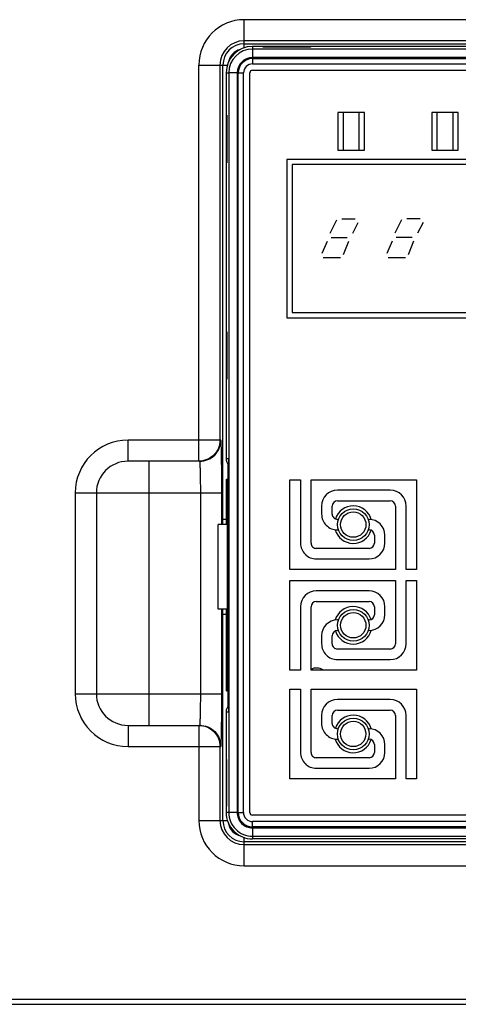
# Model space of a CAD drawing. Header units: millimetres. Extents: x 802 to 9345, y -804 to 1180.
# Tile 163 of 189: x 6761 to 6803, y -74 to 19. Entities that reach past the tile are written whole.
import ezdxf

# ---------------------------------------------------------------- set-up
doc = ezdxf.new("R2010")
doc.units = ezdxf.units.MM
doc.header["$LTSCALE"] = 30.734
doc.layers.get('0').update_dxf_attribs({"linetype": 'CONTINUOUS'})

msp = doc.modelspace()

# ---------------------------------------------------------------- linework, layer by layer
at = {"linetype": 'Continuous'}
for p, q in [((6782.612, 16.072), (6782.612, 18.735)), ((6835.112, 18.735), (6782.612, 18.735)), ((6835.112, 16.735), (6782.612, 16.735)), ((6782.612, 16.455), (6835.112, 16.455)), ((6783.408, 16.202), (6783.408, 15.152)), ((6834.408, 16.2), (6783.408, 16.202)), ((6834.408, 15.95), (6783.408, 15.952)), ((6784.408, 16.132), (6784.408, 16.176)), ((6784.408, 16.176), (6788.908, 16.176)), ((6788.908, 16.132), (6784.408, 16.132)), ((6788.908, 16.176), (6788.908, 16.132)), ((6834.408, 15.15), (6783.408, 15.152)), ((6783.408, 15.056), (6783.408, 14.556)), ((6783.408, 15.056), (6834.408, 15.054)), ((6778.324, -23.054), (6778.324, 14.446)), ((6778.324, 14.446), (6781.023, 14.446)), ((6780.324, 14.446), (6780.324, -21.054)), ((6780.604, -29.054), (6780.604, 14.446)), ((6783.408, 14.556), (6834.408, 14.554)), ((6780.908, 13.702), (6780.907, -22.798)), ((6780.908, 13.702), (6781.156, 13.7)), ((6781.156, 13.7), (6781.154, -56.3)), ((6781.956, 13.7), (6781.156, 13.7)), ((6781.956, 13.7), (6781.954, -56.3)), ((6782.05, -56.3), (6782.052, 13.7)), ((6782.052, 13.7), (6782.552, 13.7)), ((6782.55, -56.3), (6782.552, 13.7)), ((6783.15, -56.3), (6783.152, 13.7)), ((6783.408, 13.956), (6834.408, 13.954)), ((6780.934, 5.202), (6780.934, 9.702)), ((6780.934, 9.702), (6780.978, 9.702)), ((6780.978, 9.702), (6780.978, 5.202)), ((6791.492, 9.955), (6791.491, 6.399)), ((6794.016, 9.955), (6791.492, 9.955)), ((6791.992, 9.956), (6791.991, 6.4)), ((6793.515, 6.4), (6793.516, 9.956)), ((6794.015, 6.399), (6794.016, 9.955)), ((6800.382, 9.955), (6800.381, 6.399)), ((6802.906, 9.955), (6800.382, 9.955)), ((6800.882, 9.956), (6800.881, 6.4)), ((6802.405, 6.4), (6802.406, 9.956)), ((6802.905, 6.399), (6802.906, 9.955)), ((6791.491, 6.399), (6794.015, 6.399)), ((6800.381, 6.399), (6802.905, 6.399)), ((6780.978, 5.202), (6780.934, 5.202)), ((6780.978, 5.202), (6780.934, 5.202)), ((6786.658, 5.518), (6786.658, -9.482)), ((6825.204, 5.516), (6786.658, 5.518)), ((6824.704, 5.017), (6787.158, 5.019)), ((6787.158, 5.018), (6787.158, -8.982)), ((6824.704, 5.016), (6787.158, 5.018)), ((6791.356, -0.23), (6790.721, -1.5)), ((6791.864, -0.103), (6793.134, -0.103)), ((6793.388, -0.484), (6792.88, -1.5)), ((6797.528, -0.205), (6796.893, -1.475)), ((6798.036, -0.078), (6799.306, -0.078)), ((6799.56, -0.459), (6799.052, -1.475)), ((6797.02, -1.856), (6798.544, -1.856)), ((6790.467, -2.262), (6789.959, -3.405)), ((6790.848, -1.881), (6792.372, -1.881)), ((6792.499, -2.262), (6791.991, -3.532)), ((6796.639, -2.237), (6796.131, -3.38)), ((6798.671, -2.237), (6798.163, -3.507)), ((6790.086, -3.786), (6791.737, -3.786)), ((6796.258, -3.761), (6797.909, -3.761)), ((6787.158, -8.982), (6824.704, -8.984)), ((6786.658, -9.482), (6825.204, -9.484)), ((6780.933, -15.298), (6780.933, -10.798)), ((6780.933, -10.798), (6780.977, -10.798)), ((6780.977, -10.798), (6780.977, -15.298)), ((6780.977, -15.298), (6780.933, -15.298)), ((6780.977, -15.298), (6780.933, -15.298)), ((6771.612, -23.054), (6771.612, -21.054)), ((6780.411, -21.054), (6771.612, -21.054)), ((6778.411, -23.054), (6771.612, -23.054)), ((6773.612, -48.054), (6773.612, -23.054)), ((6780.907, -22.798), (6781.125, -22.799)), ((6781.125, -22.799), (6781.125, -24.799)), ((6781.103, -24.799), (6781.103, -23.392)), ((6780.924, -24.798), (6780.924, -29.054)), ((6780.958, -24.798), (6780.924, -24.798)), ((6780.958, -29.054), (6780.958, -24.798)), ((6780.958, -24.798), (6780.981, -24.798)), ((6780.981, -24.798), (6780.981, -29.054)), ((6780.989, -24.798), (6780.981, -24.798)), ((6781, -24.798), (6780.999, -44.798)), ((6781.007, -24.798), (6781, -24.798)), ((6781.018, -24.799), (6781.017, -44.799)), ((6781.025, -24.799), (6781.018, -24.799)), ((6781.036, -24.799), (6781.035, -44.799)), ((6781.044, -24.799), (6781.036, -24.799)), ((6781.054, -24.799), (6781.053, -44.799)), ((6781.062, -24.799), (6781.054, -24.799)), ((6781.072, -24.799), (6781.071, -44.799)), ((6781.092, -24.799), (6781.072, -24.799)), ((6781.096, -24.799), (6781.095, -29.799)), ((6781.096, -24.799), (6781.096, -29.799)), ((6781.125, -24.799), (6781.096, -24.799)), ((6781.096, -24.799), (6781.096, -24.799)), ((6786.952, -33.304), (6786.952, -24.804)), ((6786.952, -24.804), (6787.952, -24.804)), ((6787.952, -24.804), (6787.952, -30.804)), ((6788.952, -30.805), (6788.952, -24.805)), ((6788.952, -24.805), (6798.952, -24.805)), ((6798.952, -24.805), (6798.952, -33.305)), ((6766.612, -26.054), (6766.612, -45.054)), ((6766.612, -26.054), (6780.498, -26.054)), ((6768.612, -26.054), (6768.612, -45.054)), ((6778.498, -45.054), (6778.498, -26.054)), ((6780.498, -29.054), (6780.498, -26.054)), ((6796.452, -25.805), (6791.452, -25.805)), ((6791.452, -26.805), (6796.452, -26.805)), ((6789.952, -27.305), (6789.952, -28.055)), ((6790.952, -28.055), (6790.952, -27.305)), ((6796.952, -27.305), (6796.952, -33.305)), ((6797.952, -33.305), (6797.952, -27.305)), ((6780.924, -28.554), (6780.604, -28.554)), ((6791.538, -28.555), (6791.452, -28.555)), ((6794.452, -28.555), (6794.366, -28.555)), ((6780.166, -37.054), (6780.166, -29.054)), ((6780.999, -29.054), (6780.166, -29.054)), ((6781.095, -29.799), (6781.096, -29.799)), ((6781.125, -29.799), (6781.096, -29.799)), ((6781.125, -29.799), (6781.124, -39.799)), ((6791.452, -29.555), (6791.538, -29.555)), ((6794.366, -29.555), (6794.452, -29.555)), ((6794.952, -30.055), (6794.952, -30.805)), ((6795.952, -30.805), (6795.952, -30.055)), ((6794.452, -31.305), (6789.452, -31.305)), ((6789.452, -32.305), (6794.452, -32.305)), ((6796.952, -33.305), (6786.952, -33.304)), ((6798.952, -33.305), (6797.952, -33.305)), ((6786.952, -42.829), (6786.952, -34.329)), ((6786.952, -34.329), (6796.952, -34.33)), ((6796.952, -34.33), (6796.952, -40.33)), ((6797.952, -40.33), (6797.952, -34.33)), ((6797.952, -34.33), (6798.952, -34.33)), ((6798.952, -34.33), (6798.952, -42.83)), ((6794.452, -35.33), (6789.452, -35.33)), ((6789.452, -36.33), (6794.452, -36.33)), ((6780.999, -37.054), (6780.166, -37.054)), ((6780.498, -45.054), (6780.498, -37.054)), ((6780.604, -57.054), (6780.604, -37.054)), ((6780.924, -37.054), (6780.924, -44.798)), ((6780.932, -39.298), (6780.932, -37.054)), ((6780.981, -37.054), (6780.981, -44.798)), ((6787.952, -36.829), (6787.952, -42.829)), ((6788.952, -42.83), (6788.952, -36.83)), ((6794.952, -36.83), (6794.952, -37.58)), ((6795.952, -37.58), (6795.952, -36.83)), ((6780.924, -37.554), (6780.604, -37.554)), ((6791.538, -38.08), (6791.452, -38.08)), ((6794.452, -38.08), (6794.366, -38.08)), ((6791.452, -39.08), (6791.538, -39.08)), ((6794.366, -39.08), (6794.452, -39.08)), ((6780.957, -39.298), (6780.932, -39.298)), ((6780.957, -44.798), (6780.957, -39.298)), ((6780.957, -39.298), (6780.981, -39.298)), ((6781.095, -39.799), (6781.095, -44.799)), ((6781.095, -39.799), (6781.095, -44.799)), ((6781.124, -39.799), (6781.095, -39.799)), ((6781.095, -39.799), (6781.095, -39.799)), ((6789.952, -39.58), (6789.952, -40.33)), ((6790.952, -40.33), (6790.952, -39.58)), ((6796.452, -40.83), (6791.452, -40.83)), ((6791.452, -41.83), (6796.452, -41.83)), ((6787.952, -42.829), (6786.952, -42.829)), ((6798.952, -42.83), (6788.952, -42.83)), ((6786.951, -53.116), (6786.952, -44.616)), ((6786.952, -44.616), (6787.952, -44.616)), ((6787.952, -44.616), (6787.951, -50.616)), ((6788.951, -50.617), (6788.952, -44.617)), ((6788.952, -44.617), (6798.952, -44.617)), ((6798.952, -44.617), (6798.951, -53.117)), ((6766.612, -45.054), (6780.498, -45.054)), ((6780.957, -44.798), (6780.924, -44.798)), ((6780.981, -44.798), (6780.957, -44.798)), ((6780.981, -44.798), (6780.999, -44.798)), ((6780.999, -44.798), (6781.017, -44.798)), ((6781.017, -44.799), (6781.035, -44.799)), ((6781.053, -44.799), (6781.035, -44.799)), ((6781.071, -44.799), (6781.053, -44.799)), ((6781.095, -44.799), (6781.071, -44.799)), ((6781.124, -44.799), (6781.095, -44.799)), ((6781.095, -44.799), (6781.095, -44.799)), ((6781.103, -46.202), (6781.103, -44.799)), ((6781.124, -44.799), (6781.124, -46.799)), ((6796.452, -45.617), (6791.452, -45.617)), ((6780.906, -46.798), (6780.906, -56.298)), ((6781.124, -46.799), (6780.906, -46.798)), ((6789.951, -47.117), (6789.951, -47.867)), ((6790.951, -47.867), (6790.951, -47.117)), ((6791.451, -46.617), (6796.451, -46.617)), ((6796.951, -47.117), (6796.951, -53.117)), ((6797.951, -53.117), (6797.951, -47.117)), ((6771.612, -48.054), (6771.612, -50.054)), ((6771.612, -48.054), (6778.411, -48.054)), ((6778.324, -48.054), (6778.324, -57.054)), ((6791.537, -48.367), (6791.451, -48.367)), ((6794.451, -48.367), (6794.366, -48.367)), ((6791.451, -49.367), (6791.537, -49.367)), ((6794.366, -49.367), (6794.451, -49.367)), ((6771.612, -50.054), (6780.411, -50.054)), ((6780.324, -50.054), (6780.324, -57.054)), ((6794.951, -49.867), (6794.951, -50.617)), ((6795.951, -50.617), (6795.951, -49.867)), ((6794.451, -51.117), (6789.451, -51.117)), ((6780.932, -51.298), (6780.932, -55.708)), ((6780.976, -51.298), (6780.932, -51.298)), ((6780.975, -55.708), (6780.976, -51.298)), ((6789.451, -52.117), (6794.451, -52.117)), ((6796.951, -53.117), (6786.951, -53.116)), ((6798.951, -53.117), (6797.951, -53.117)), ((6780.932, -55.708), (6780.975, -55.708)), ((6781.154, -56.3), (6780.906, -56.298)), ((6781.954, -56.3), (6781.154, -56.3)), ((6782.05, -56.3), (6782.55, -56.3)), ((6834.406, -56.557), (6783.406, -56.555)), ((6778.324, -57.054), (6781.024, -57.054)), ((6783.405, -57.655), (6783.406, -57.155)), ((6834.405, -57.657), (6783.405, -57.655)), ((6783.405, -57.752), (6783.405, -58.798)), ((6783.405, -57.752), (6834.405, -57.754)), ((6834.406, -57.157), (6783.406, -57.155)), ((6782.612, -61.342), (6782.612, -58.668)), ((6783.405, -58.552), (6834.405, -58.553)), ((6835.112, -59.062), (6782.612, -59.062)), ((6782.612, -59.342), (6835.112, -59.342)), ((6834.405, -58.8), (6783.405, -58.798)), ((6782.612, -61.342), (6835.112, -61.342)), ((6667.862, -73.954), (6949.862, -73.954)), ((6667.862, -74.454), (6949.862, -74.454))]:
    msp.add_line(p, q, dxfattribs=at)
for centre, radius in [((6792.952, -29.055), 1.5), ((6792.952, -29.055), 1.2), ((6792.952, -38.58), 1.5), ((6792.952, -38.58), 1.2), ((6792.951, -48.867), 1.5), ((6792.951, -48.867), 1.2)]:
    msp.add_circle(centre, radius, dxfattribs=at)
for centre, radius, start, end in [((6782.612, 14.446), 4.288, 90, 180), ((6782.612, 14.446), 2.289, 90, 180), ((6782.612, 14.446), 2.009, 90, 180), ((6783.408, 13.702), 2.5, 89.99794, 179.99794), ((6782.612, 14.446), 1.509, 104.86228, 168.864), ((6783.408, 13.7), 2.252, 89.99794, 179.99794), ((6783.408, 13.7), 1.452, 89.99794, 179.99794), ((6783.408, 13.7), 1.356, 89.99794, 179.99794), ((6783.408, 13.7), 0.856, 89.99794, 179.99794), ((6783.408, 13.7), 0.256, 89.99794, 179.99794), ((6771.612, -26.054), 5, 90, 180), ((6771.612, -26.054), 3, 90, 180), ((6791.452, -27.305), 1.5, 89.99794, 179.99794), ((6796.452, -27.305), 1.5, 359.99794, 89.99794), ((6791.452, -27.305), 0.5, 89.99794, 179.99794), ((6796.452, -27.305), 0.5, 359.99794, 89.99794), ((6792.952, -29.054), 1.778, 15.76755, 162.33629), ((6791.452, -28.055), 1.5, 179.99794, 269.99794), ((6791.452, -28.055), 0.5, 179.99794, 269.99794), ((6794.452, -30.055), 1.5, 359.99794, 89.99794), ((6792.952, -29.054), 1.778, 195.79851, 342.31046), ((6794.452, -30.055), 0.5, 359.99794, 89.99794), ((6789.452, -30.805), 1.5, 179.99794, 269.99794), ((6789.452, -30.805), 0.5, 179.99794, 269.99794), ((6794.452, -30.805), 1.5, 269.99794, 359.99794), ((6794.452, -30.805), 0.5, 269.99794, 359.99794), ((6789.452, -36.83), 1.5, 89.99794, 179.99794), ((6794.452, -36.83), 1.5, 359.99794, 89.99794), ((6789.452, -36.83), 0.5, 89.99794, 179.99794), ((6794.452, -36.83), 0.5, 359.99794, 89.99794), ((6792.952, -38.579), 1.778, 17.65958, 164.22832), ((6791.452, -39.58), 1.5, 89.99794, 179.99794), ((6794.452, -37.58), 1.5, 269.99794, 359.99794), ((6794.452, -37.58), 0.5, 269.99794, 359.99794), ((6791.452, -39.58), 0.5, 89.99794, 179.99794), ((6792.952, -38.579), 1.778, 197.68541, 344.19736), ((6791.452, -40.33), 1.5, 179.99794, 269.99794), ((6791.452, -40.33), 0.5, 179.99794, 269.99794), ((6796.452, -40.33), 1.5, 269.99794, 359.99794), ((6796.452, -40.33), 0.5, 269.99794, 359.99794), ((6789.453, -43.623), 1, 52.53897, 120.12718), ((6789.453, -43.623), 1, 264.28854, 275.70733), ((6771.612, -45.054), 5, 180, 270), ((6771.612, -45.054), 3, 180, 270), ((6791.451, -47.117), 1.5, 89.99794, 179.99794), ((6796.451, -47.117), 1.5, 359.99794, 89.99794), ((6791.451, -47.117), 0.5, 89.99794, 179.99794), ((6792.951, -48.866), 1.778, 15.76755, 162.33629), ((6796.451, -47.117), 0.5, 359.99794, 89.99794), ((6791.451, -47.867), 1.5, 179.99794, 269.99794), ((6791.451, -47.867), 0.5, 179.99794, 269.99794), ((6794.451, -49.867), 1.5, 359.99794, 89.99794), ((6792.951, -48.866), 1.778, 195.79851, 342.31046), ((6794.451, -49.867), 0.5, 359.99794, 89.99794), ((6789.451, -50.617), 1.5, 179.99794, 269.99794), ((6789.451, -50.617), 0.5, 179.99794, 269.99794), ((6794.451, -50.617), 1.5, 269.99794, 359.99794), ((6794.451, -50.617), 0.5, 269.99794, 359.99794), ((6783.406, -56.298), 2.5, 179.99794, 269.99794), ((6783.406, -56.3), 2.252, 179.99794, 269.99794), ((6783.406, -56.3), 1.452, 179.99794, 269.99794), ((6783.406, -56.3), 1.356, 179.99794, 269.99794), ((6783.406, -56.3), 0.856, 179.99794, 269.99794), ((6783.406, -56.3), 0.256, 179.99794, 269.99794), ((6782.612, -57.054), 4.288, 180, 270), ((6782.612, -57.054), 2.289, 180, 270), ((6782.612, -57.054), 2.009, 180, 270), ((6782.612, -57.054), 1.509, 190.73734, 256.57637)]:
    msp.add_arc(centre, radius, start, end, dxfattribs=at)
for centre, start_param, end_param in [((6781.907, -22.798), 3.141593, 3.813099), ((6781.906, -46.798), 2.470086, 3.141593)]:
    msp.add_ellipse(centre, major_axis=(1, 0), ratio=0.999848, start_param=start_param, end_param=end_param, dxfattribs=at)
for points, knots in [([(6780.324, -21.054), (6780.324, -21.314), (6780.219, -21.84), (6779.774, -22.504), (6779.11, -22.95), (6778.584, -23.054), (6778.324, -23.054)], [0, 0, 0, 0, 0.250018, 0.500025, 0.750017, 1, 1, 1, 1]), ([(6778.411, -23.054), (6778.671, -23.054), (6779.197, -22.95), (6779.862, -22.504), (6780.307, -21.84), (6780.411, -21.314), (6780.411, -21.054)], [0, 0, 0, 0, 0.249983, 0.499975, 0.749982, 1, 1, 1, 1]), ([(6780.498, -26.054), (6780.498, -25.728), (6780.497, -25.091), (6780.492, -24.165), (6780.486, -23.432), (6780.479, -22.892), (6780.473, -22.529), (6780.467, -22.201), (6780.46, -21.909), (6780.453, -21.658), (6780.445, -21.449), (6780.438, -21.302), (6780.432, -21.207), (6780.428, -21.153), (6780.424, -21.112), (6780.42, -21.081), (6780.417, -21.065), (6780.413, -21.054), (6780.411, -21.054)], [0, 0, 0, 0, 0.194972, 0.382452, 0.555234, 0.634009, 0.706681, 0.772549, 0.830981, 0.881415, 0.923369, 0.956442, 0.969548, 0.980326, 0.988753, 0.994816, 0.998523, 1, 1, 1, 1]), ([(6778.498, -26.054), (6778.498, -25.858), (6778.497, -25.476), (6778.492, -24.92), (6778.485, -24.408), (6778.476, -24.018), (6778.467, -23.742), (6778.46, -23.567), (6778.453, -23.416), (6778.445, -23.291), (6778.438, -23.192), (6778.43, -23.121), (6778.423, -23.078), (6778.417, -23.059), (6778.413, -23.054), (6778.411, -23.054)], [0, 0, 0, 0, 0.194786, 0.382086, 0.554701, 0.706008, 0.77182, 0.830209, 0.880618, 0.922569, 0.955669, 0.979622, 0.994264, 0.998136, 1, 1, 1, 1]), ([(6778.411, -48.054), (6778.413, -48.054), (6778.417, -48.048), (6778.423, -48.029), (6778.43, -47.986), (6778.438, -47.916), (6778.445, -47.816), (6778.453, -47.691), (6778.46, -47.54), (6778.467, -47.365), (6778.476, -47.09), (6778.485, -46.699), (6778.492, -46.187), (6778.497, -45.631), (6778.498, -45.249), (6778.498, -45.054)], [0, 0, 0, 0, 0.001864, 0.005737, 0.020379, 0.044333, 0.077433, 0.119383, 0.169792, 0.228182, 0.293994, 0.4453, 0.617915, 0.805214, 1, 1, 1, 1]), ([(6780.411, -50.054), (6780.413, -50.054), (6780.417, -50.042), (6780.42, -50.027), (6780.424, -49.995), (6780.428, -49.954), (6780.432, -49.9), (6780.438, -49.805), (6780.445, -49.658), (6780.453, -49.449), (6780.46, -49.198), (6780.467, -48.906), (6780.473, -48.578), (6780.479, -48.216), (6780.486, -47.675), (6780.492, -46.943), (6780.497, -46.017), (6780.498, -45.379), (6780.498, -45.054)], [0, 0, 0, 0, 0.001477, 0.005184, 0.011247, 0.019674, 0.030452, 0.043558, 0.076631, 0.118585, 0.169019, 0.227451, 0.293319, 0.365991, 0.444767, 0.617548, 0.805028, 1, 1, 1, 1]), ([(6778.324, -48.054), (6778.584, -48.054), (6779.11, -48.158), (6779.774, -48.603), (6780.219, -49.268), (6780.324, -49.793), (6780.324, -50.054)], [0, 0, 0, 0, 0.249983, 0.499975, 0.749982, 1, 1, 1, 1]), ([(6778.411, -48.054), (6778.671, -48.054), (6779.197, -48.158), (6779.862, -48.603), (6780.307, -49.268), (6780.411, -49.793), (6780.411, -50.054)], [0, 0, 0, 0, 0.249983, 0.499975, 0.749982, 1, 1, 1, 1])]:
    msp.add_open_spline(points, degree=3, knots=knots, dxfattribs=at)

doc.saveas('drawing.dxf')
